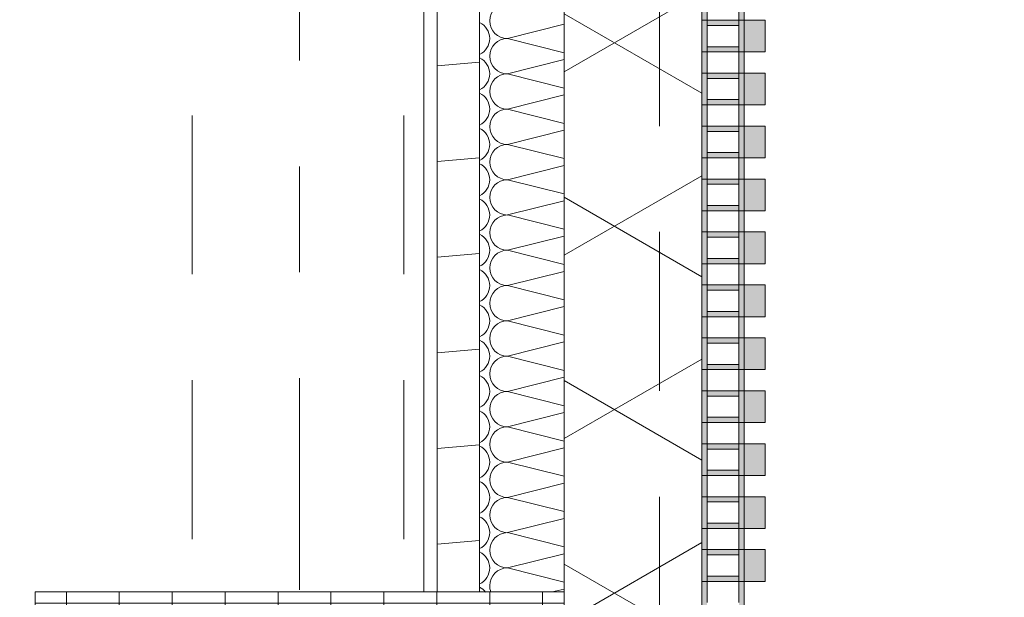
# Model space of a CAD drawing. Header units: metres. Extents: x -167 to 233, y -155 to 122.
# Tile 123 of 176: x 57.488 to 58.418, y 28.835 to 29.38. Entities that reach past the tile are written whole.
import ezdxf
from ezdxf.enums import TextEntityAlignment as Align

# ---------------------------------------------------------------- set-up
doc = ezdxf.new("R2010")
doc.units = ezdxf.units.M
doc.header["$MEASUREMENT"] = 0
for name, pattern in [('Raster', [0.4, 0.2, -0.1, 0, -0.1]), ('Strichlinie eng', [0.23, 0.15, -0.08]), ('Untersicht', [0.2, 0.15, -0.05])]:
    doc.linetypes.add(name, pattern=pattern)
for name, color, linetype in [('10 Stütze', 7, 'Continuous'), ('10 Wand außen', 7, 'Continuous'), ('20 Decke', 7, 'Continuous'), ('20 Träger', 7, 'Continuous'), ('50 Sanitäreinrichtung', 7, 'Continuous'), ('90 Achsraster', 7, 'Continuous'), ('94 Genehmigungsplanung Bemaßung', 7, 'Continuous')]:
    doc.layers.add(name, color=color, linetype=linetype)
doc.styles.add('ERSTELLTER_STIL_1', font='arial.ttf')
doc.styles.add('ERSTELLTER_STIL_2', font='arial.ttf')
doc.dimstyles.new('ERSTELLTER_STIL__2', dxfattribs={"dimtxt": 0.25, "dimasz": 0.19, "dimexe": 0.18, "dimexo": 0.1, "dimgap": 0, "dimtad": 1, "dimzin": 0, "dimdsep": 46, "dimtxsty": 'ERSTELLTER_STIL_1', "dimblk": 'ARROWHEAD_6', "dimblk1": 'ARROWHEAD_6', "dimblk2": 'ARROWHEAD_6', "dimcen": 0.09, "dimclrd": 7, "dimclre": 7, "dimclrt": 7, "dimazin": 0, "dimtfac": 1, "dimtdec": 4, "dimtmove": 0, "dimatfit": 3, "dimfxl": 1, "dimtolj": 1, "dimtzin": 0, "dimarcsym": 0})

# ---------------------------------------------------------------- blocks, each defined once
blk = doc.blocks.new('*X43', base_point=(27236.13209, 33357.27905))
at = {"layer": '10 Wand außen', "color": 8, "linetype": 'Continuous', "lineweight": 18}
for p, q in [((58.00249, 29.37582), (57.94876, 29.36238)), ((58.00249, 29.34895), (57.94876, 29.36238)), ((58.00249, 29.34248), (57.94876, 29.32905)), ((58.00249, 29.31562), (57.94876, 29.32905)), ((58.00249, 29.30915), (57.94876, 29.29572)), ((58.00249, 29.28228), (57.94876, 29.29572)), ((58.00249, 29.27582), (57.94876, 29.26238)), ((58.00249, 29.24895), (57.94876, 29.26238)), ((58.00249, 29.24248), (57.94876, 29.22905)), ((58.00249, 29.21562), (57.94876, 29.22905)), ((58.00249, 29.20915), (57.94876, 29.19572)), ((58.00249, 29.18228), (57.94876, 29.19572)), ((58.00249, 29.17582), (57.94876, 29.16238)), ((58.00249, 29.14895), (57.94876, 29.16238)), ((58.00249, 29.14248), (57.94876, 29.12905)), ((58.00249, 29.11562), (57.94876, 29.12905)), ((58.00249, 29.10915), (57.94876, 29.09572)), ((58.00249, 29.08228), (57.94876, 29.09572)), ((58.00249, 29.07582), (57.94876, 29.06238)), ((58.00249, 29.04895), (57.94876, 29.06238)), ((58.00249, 29.04248), (57.94876, 29.02905)), ((58.00249, 29.01562), (57.94876, 29.02905)), ((58.00249, 29.00915), (57.94876, 28.99572)), ((58.00249, 28.98228), (57.94876, 28.99572)), ((58.00249, 28.97582), (57.94876, 28.96238)), ((58.00249, 28.94895), (57.94876, 28.96238)), ((58.00249, 28.94248), (57.94876, 28.92905)), ((58.00249, 28.91562), (57.94876, 28.92905)), ((58.00249, 28.90915), (57.94876, 28.89572)), ((58.00249, 28.88228), (57.94876, 28.89572)), ((58.00249, 28.87582), (57.94876, 28.86238)), ((58.00249, 28.84895), (57.94876, 28.86238)), ((58.00249, 28.84248), (57.99127, 28.83968))]:
    blk.add_line(p, q, dxfattribs=at)
for centre, start, end in [((57.94876, 29.37905), 90, 180), ((57.91543, 29.36238), 0, 64.92163), ((57.94876, 29.37905), 180, 270), ((57.91543, 29.36238), 295.07837, 0), ((57.94876, 29.34572), 90, 180), ((57.91543, 29.32905), 0, 64.92163), ((57.94876, 29.34572), 180, 270), ((57.91543, 29.32905), 295.07837, 0), ((57.94876, 29.31238), 90, 180), ((57.91543, 29.29572), 0, 64.92163), ((57.94876, 29.31238), 180, 270), ((57.91543, 29.29572), 295.07837, 0), ((57.94876, 29.27905), 90, 180), ((57.91543, 29.26238), 0, 64.92163), ((57.94876, 29.27905), 180, 270), ((57.91543, 29.26238), 295.07837, 0), ((57.94876, 29.24572), 90, 180), ((57.91543, 29.22905), 0, 64.92163), ((57.94876, 29.24572), 180, 270), ((57.91543, 29.22905), 295.07837, 0), ((57.94876, 29.21238), 90, 180), ((57.94876, 29.21238), 180, 270), ((57.91543, 29.19572), 0, 64.92163), ((57.91543, 29.19572), 295.07837, 0), ((57.94876, 29.17905), 90, 180), ((57.91543, 29.16238), 0, 64.92163), ((57.94876, 29.17905), 180, 270), ((57.91543, 29.16238), 295.07837, 0), ((57.94876, 29.14572), 90, 180), ((57.91543, 29.12905), 0, 64.92163), ((57.94876, 29.14572), 180, 270), ((57.91543, 29.12905), 295.07837, 0), ((57.94876, 29.11238), 90, 180), ((57.91543, 29.09572), 0, 64.92163), ((57.94876, 29.11238), 180, 270), ((57.91543, 29.09572), 295.07837, 0), ((57.94876, 29.07905), 90, 180), ((57.91543, 29.06238), 0, 64.92163), ((57.94876, 29.07905), 180, 270), ((57.91543, 29.06238), 295.07837, 0), ((57.94876, 29.04572), 90, 180), ((57.94876, 29.04572), 180, 270), ((57.91543, 29.02905), 0, 64.92163), ((57.91543, 29.02905), 295.07837, 0), ((57.94876, 29.01238), 90, 180), ((57.91543, 28.99572), 0, 64.92163), ((57.94876, 29.01238), 180, 270), ((57.91543, 28.99572), 295.07837, 0), ((57.94876, 28.97905), 90, 180), ((57.91543, 28.96238), 0, 64.92163), ((57.94876, 28.97905), 180, 270), ((57.91543, 28.96238), 295.07837, 0), ((57.94876, 28.94572), 90, 180), ((57.91543, 28.92905), 0, 64.92163), ((57.94876, 28.94572), 180, 270), ((57.91543, 28.92905), 295.07837, 0), ((57.94876, 28.91238), 90, 180), ((57.91543, 28.89572), 0, 64.92163), ((57.94876, 28.91238), 180, 270), ((57.91543, 28.89572), 295.07837, 0), ((57.94876, 28.87905), 90, 180), ((57.91543, 28.86238), 0, 64.92163), ((57.94876, 28.87905), 180, 270), ((57.91543, 28.86238), 295.07837, 0), ((57.94876, 28.84572), 90, 180), ((57.91543, 28.82905), 39.61491, 64.92163), ((57.94876, 28.84572), 180, 201.24616)]:
    blk.add_arc(centre, 0.01667, start, end, dxfattribs=at)
blk = doc.blocks.new('Standard-Rastermarker_138')
at = {"layer": '90 Achsraster', "color": 14, "linetype": 'Raster', "lineweight": 18, "true_color": 0xa80000}
blk.add_line((1, 0), (24.68085, 0), dxfattribs=at)
at = {"layer": '90 Achsraster', "color": 14, "lineweight": 18, "true_color": 0xa80000, "style": 'ERSTELLTER_STIL_2'}
for tag, p in [('AC_MarkerText_1_0', (-0.56857, -0.06857)), ('AC_MarkerText_1_1', (25.81228, -0.06857))]:
    blk.add_attdef(tag, text='', height=0.3, rotation=90, dxfattribs=at).set_placement(p, align=Align.TOP_CENTER)
blk = doc.blocks.new('Rechteck Raster Kassetten Fassade - ACB_5')
at = {"layer": '50 Sanitäreinrichtung', "linetype": 'Continuous', "lineweight": 0, "true_color": 0x9e9e9e}
for points in [[(0.54, 0.17), (0.54, 0.19), (0.51, 0.19), (0.51, 0.17)], [(0.59, 0.17), (0.59, 0.19), (0.56, 0.19), (0.56, 0.17)], [(0.64, 0.17), (0.64, 0.19), (0.61, 0.19), (0.61, 0.17)], [(0.69, 0.17), (0.69, 0.19), (0.66, 0.19), (0.66, 0.17)], [(0.74, 0.17), (0.74, 0.19), (0.71, 0.19), (0.71, 0.17)], [(0.79, 0.17), (0.79, 0.19), (0.76, 0.19), (0.76, 0.17)], [(0.84, 0.17), (0.84, 0.19), (0.81, 0.19), (0.81, 0.17)], [(0.89, 0.17), (0.89, 0.19), (0.86, 0.19), (0.86, 0.17)], [(0.94, 0.17), (0.94, 0.19), (0.91, 0.19), (0.91, 0.17)], [(0.99, 0.17), (0.99, 0.19), (0.96, 0.19), (0.96, 0.17)], [(1.04, 0.17), (1.04, 0.19), (1.01, 0.19), (1.01, 0.17)], [(0.51, 0.17), (0.46, 0.17), (0.46, 0.13), (0.51, 0.13), (0.51, 0.135), (0.465, 0.135), (0.465, 0.165), (0.51, 0.165)], [(0.56, 0.17), (0.51, 0.17), (0.51, 0.13), (0.56, 0.13), (0.56, 0.135), (0.515, 0.135), (0.515, 0.165), (0.56, 0.165)], [(0.66, 0.17), (0.64, 0.17), (0.64, 0.165), (0.66, 0.165)], [(0.71, 0.17), (0.66, 0.17), (0.66, 0.13), (0.71, 0.13), (0.71, 0.135), (0.665, 0.135), (0.665, 0.165), (0.71, 0.165)], [(0.76, 0.17), (0.71, 0.17), (0.71, 0.13), (0.76, 0.13), (0.76, 0.135), (0.715, 0.135), (0.715, 0.165), (0.76, 0.165)], [(0.84, 0.17), (0.84, 0.165), (0.885, 0.165), (0.885, 0.135), (0.84, 0.135), (0.84, 0.13), (0.89, 0.13), (0.89, 0.17)], [(0.89, 0.17), (0.89, 0.165), (0.91, 0.165), (0.91, 0.17)], [(0.99, 0.165), (1.01, 0.165), (1.01, 0.17), (0.99, 0.17)], [(1.06, 0.17), (1.01, 0.17), (1.01, 0.13), (1.06, 0.13), (1.06, 0.135), (1.015, 0.135), (1.015, 0.165), (1.06, 0.165)], [(0.54, 0.165), (0.535, 0.165), (0.535, 0.135), (0.54, 0.135)], [(0.59, 0.165), (0.585, 0.165), (0.585, 0.135), (0.59, 0.135)], [(0.61, 0.165), (0.61, 0.135), (0.615, 0.135), (0.615, 0.165)], [(0.685, 0.135), (0.69, 0.135), (0.69, 0.165), (0.685, 0.165)], [(0.74, 0.165), (0.735, 0.165), (0.735, 0.135), (0.74, 0.135)], [(0.79, 0.165), (0.785, 0.165), (0.785, 0.135), (0.79, 0.135)], [(0.81, 0.135), (0.815, 0.135), (0.815, 0.165), (0.81, 0.165)], [(0.86, 0.165), (0.86, 0.135), (0.865, 0.135), (0.865, 0.165)], [(0.935, 0.165), (0.935, 0.135), (0.94, 0.135), (0.94, 0.165)], [(0.96, 0.165), (0.96, 0.135), (0.965, 0.135), (0.965, 0.165)], [(1.035, 0.165), (1.035, 0.135), (1.04, 0.135), (1.04, 0.165)], [(0.66, 0.135), (0.64, 0.135), (0.64, 0.13), (0.66, 0.13)], [(0.89, 0.135), (0.89, 0.13), (0.91, 0.13), (0.91, 0.135)], [(0.99, 0.13), (1.01, 0.13), (1.01, 0.135), (0.99, 0.135)]]:
    blk.add_hatch(color=253, dxfattribs=at).paths.add_polyline_path(points)
h = blk.add_hatch(color=253, dxfattribs=at)
h.paths.add_polyline_path([(0.56, 0.17), (0.56, 0.13), (0.64, 0.13), (0.64, 0.17)])
h.paths.add_polyline_path([(0.635, 0.135), (0.565, 0.135), (0.565, 0.165), (0.635, 0.165)], flags=0)
h = blk.add_hatch(color=253, dxfattribs=at)
h.paths.add_polyline_path([(0.76, 0.17), (0.76, 0.13), (0.84, 0.13), (0.84, 0.17)])
h.paths.add_polyline_path([(0.835, 0.135), (0.765, 0.135), (0.765, 0.165), (0.835, 0.165)], flags=0)
h = blk.add_hatch(color=253, dxfattribs=at)
h.paths.add_polyline_path([(0.91, 0.17), (0.91, 0.13), (0.99, 0.13), (0.99, 0.17)])
h.paths.add_polyline_path([(0.985, 0.135), (0.915, 0.135), (0.915, 0.165), (0.985, 0.165)], flags=0)
at = {"layer": '50 Sanitäreinrichtung', "linetype": 'Continuous', "lineweight": 18}
h = blk.add_hatch(dxfattribs=at)
h.set_pattern_fill('Dämmung__weich_0001', color=8, style=0, pattern_type=2)
h.set_pattern_definition([(60, (0, 0), (-0.1299038, 0.075), []), (120, (0, 0), (0.1299038, 0.075), [])])
h.paths.add_polyline_path([(0, 0), (15.5, 0), (15.63, 0.13), (-0.13, 0.13)])
at = {"layer": '50 Sanitäreinrichtung', "color": 251, "linetype": 'Continuous', "lineweight": 18, "true_color": 0x5f5f5f}
for p, q in [((0.54, 0.19), (0.51, 0.19)), ((0.51, 0.19), (0.51, 0.17)), ((0.54, 0.19), (0.51, 0.19)), ((0.51, 0.19), (0.51, 0.17)), ((0.54, 0.19), (0.54, 0.17)), ((0.54, 0.19), (0.54, 0.17)), ((0.59, 0.19), (0.56, 0.19)), ((0.56, 0.19), (0.56, 0.17)), ((0.59, 0.19), (0.56, 0.19)), ((0.56, 0.19), (0.56, 0.17)), ((0.59, 0.19), (0.59, 0.17)), ((0.59, 0.19), (0.59, 0.17)), ((0.64, 0.19), (0.61, 0.19)), ((0.61, 0.19), (0.61, 0.17)), ((0.64, 0.19), (0.61, 0.19)), ((0.61, 0.19), (0.61, 0.17)), ((0.64, 0.19), (0.64, 0.17)), ((0.64, 0.19), (0.64, 0.17)), ((0.69, 0.19), (0.66, 0.19)), ((0.66, 0.19), (0.66, 0.17)), ((0.69, 0.19), (0.66, 0.19)), ((0.66, 0.19), (0.66, 0.17)), ((0.69, 0.19), (0.69, 0.17)), ((0.69, 0.19), (0.69, 0.17)), ((0.74, 0.19), (0.71, 0.19)), ((0.71, 0.19), (0.71, 0.17)), ((0.74, 0.19), (0.71, 0.19)), ((0.71, 0.19), (0.71, 0.17)), ((0.74, 0.19), (0.74, 0.17)), ((0.74, 0.19), (0.74, 0.17)), ((0.79, 0.19), (0.76, 0.19)), ((0.76, 0.19), (0.76, 0.17)), ((0.79, 0.19), (0.76, 0.19)), ((0.76, 0.19), (0.76, 0.17)), ((0.79, 0.19), (0.79, 0.17)), ((0.79, 0.19), (0.79, 0.17)), ((0.84, 0.19), (0.81, 0.19)), ((0.81, 0.19), (0.81, 0.17)), ((0.84, 0.19), (0.81, 0.19)), ((0.81, 0.19), (0.81, 0.17)), ((0.84, 0.19), (0.84, 0.17)), ((0.84, 0.19), (0.84, 0.17)), ((0.89, 0.19), (0.86, 0.19)), ((0.86, 0.19), (0.86, 0.17)), ((0.89, 0.19), (0.86, 0.19)), ((0.86, 0.19), (0.86, 0.17)), ((0.89, 0.19), (0.89, 0.17)), ((0.89, 0.19), (0.89, 0.17)), ((0.94, 0.19), (0.91, 0.19)), ((0.91, 0.19), (0.91, 0.17)), ((0.94, 0.19), (0.91, 0.19)), ((0.91, 0.19), (0.91, 0.17)), ((0.94, 0.19), (0.94, 0.17)), ((0.94, 0.19), (0.94, 0.17)), ((0.99, 0.19), (0.96, 0.19)), ((0.96, 0.19), (0.96, 0.17)), ((0.99, 0.19), (0.96, 0.19)), ((0.96, 0.19), (0.96, 0.17)), ((0.99, 0.19), (0.99, 0.17)), ((0.99, 0.19), (0.99, 0.17)), ((1.04, 0.19), (1.01, 0.19)), ((1.01, 0.19), (1.01, 0.17)), ((1.04, 0.19), (1.01, 0.19)), ((1.01, 0.19), (1.01, 0.17)), ((1.04, 0.19), (1.04, 0.17)), ((1.04, 0.19), (1.04, 0.17)), ((0.46, 0.17), (0.54, 0.17)), ((0.46, 0.17), (0.54, 0.17)), ((0.51, 0.165), (0.51, 0.17)), ((0.51, 0.17), (0.59, 0.17)), ((0.51, 0.165), (0.51, 0.17)), ((0.51, 0.17), (0.59, 0.17)), ((0.54, 0.17), (0.51, 0.17)), ((0.54, 0.17), (0.51, 0.17)), ((0.54, 0.165), (0.54, 0.17)), ((0.54, 0.165), (0.54, 0.17)), ((0.56, 0.165), (0.56, 0.17)), ((0.56, 0.17), (0.64, 0.17)), ((0.56, 0.165), (0.56, 0.17)), ((0.56, 0.17), (0.64, 0.17)), ((0.59, 0.17), (0.56, 0.17)), ((0.59, 0.17), (0.56, 0.17)), ((0.59, 0.165), (0.59, 0.17)), ((0.59, 0.165), (0.59, 0.17)), ((0.61, 0.165), (0.61, 0.17)), ((0.61, 0.17), (0.69, 0.17)), ((0.61, 0.165), (0.61, 0.17)), ((0.61, 0.17), (0.69, 0.17)), ((0.64, 0.17), (0.61, 0.17)), ((0.64, 0.17), (0.61, 0.17)), ((0.64, 0.165), (0.64, 0.17)), ((0.64, 0.165), (0.64, 0.17)), ((0.66, 0.165), (0.66, 0.17)), ((0.66, 0.17), (0.74, 0.17)), ((0.66, 0.165), (0.66, 0.17)), ((0.66, 0.17), (0.74, 0.17)), ((0.69, 0.17), (0.66, 0.17)), ((0.69, 0.17), (0.66, 0.17)), ((0.69, 0.165), (0.69, 0.17)), ((0.69, 0.165), (0.69, 0.17)), ((0.71, 0.165), (0.71, 0.17)), ((0.71, 0.17), (0.79, 0.17)), ((0.71, 0.165), (0.71, 0.17)), ((0.71, 0.17), (0.79, 0.17)), ((0.74, 0.17), (0.71, 0.17)), ((0.74, 0.17), (0.71, 0.17)), ((0.74, 0.165), (0.74, 0.17)), ((0.74, 0.165), (0.74, 0.17)), ((0.76, 0.165), (0.76, 0.17)), ((0.76, 0.17), (0.84, 0.17)), ((0.76, 0.165), (0.76, 0.17)), ((0.76, 0.17), (0.84, 0.17)), ((0.79, 0.17), (0.76, 0.17)), ((0.79, 0.17), (0.76, 0.17)), ((0.79, 0.165), (0.79, 0.17)), ((0.79, 0.165), (0.79, 0.17)), ((0.81, 0.165), (0.81, 0.17)), ((0.81, 0.17), (0.89, 0.17)), ((0.81, 0.165), (0.81, 0.17)), ((0.81, 0.17), (0.89, 0.17)), ((0.84, 0.17), (0.81, 0.17)), ((0.84, 0.17), (0.81, 0.17)), ((0.84, 0.165), (0.84, 0.17)), ((0.84, 0.165), (0.84, 0.17)), ((0.86, 0.165), (0.86, 0.17)), ((0.86, 0.17), (0.94, 0.17)), ((0.86, 0.165), (0.86, 0.17)), ((0.86, 0.17), (0.94, 0.17)), ((0.89, 0.17), (0.86, 0.17)), ((0.89, 0.17), (0.86, 0.17)), ((0.89, 0.165), (0.89, 0.17)), ((0.89, 0.165), (0.89, 0.17)), ((0.91, 0.165), (0.91, 0.17)), ((0.91, 0.17), (0.99, 0.17)), ((0.91, 0.165), (0.91, 0.17)), ((0.91, 0.17), (0.99, 0.17)), ((0.94, 0.17), (0.91, 0.17)), ((0.94, 0.17), (0.91, 0.17)), ((0.94, 0.165), (0.94, 0.17)), ((0.94, 0.165), (0.94, 0.17)), ((0.96, 0.165), (0.96, 0.17)), ((0.96, 0.17), (1.04, 0.17)), ((0.96, 0.165), (0.96, 0.17)), ((0.96, 0.17), (1.04, 0.17)), ((0.99, 0.17), (0.96, 0.17)), ((0.99, 0.17), (0.96, 0.17)), ((0.99, 0.165), (0.99, 0.17)), ((0.99, 0.165), (0.99, 0.17)), ((1.01, 0.165), (1.01, 0.17)), ((1.01, 0.17), (1.09, 0.17)), ((1.01, 0.165), (1.01, 0.17)), ((1.01, 0.17), (1.09, 0.17)), ((1.04, 0.17), (1.01, 0.17)), ((1.04, 0.17), (1.01, 0.17)), ((1.04, 0.165), (1.04, 0.17)), ((1.04, 0.165), (1.04, 0.17)), ((0.49, 0.165), (0.51, 0.165)), ((0.49, 0.165), (0.51, 0.165)), ((0.51, 0.165), (0.515, 0.165)), ((0.51, 0.135), (0.51, 0.165)), ((0.51, 0.165), (0.515, 0.165)), ((0.51, 0.135), (0.51, 0.165)), ((0.515, 0.165), (0.535, 0.165)), ((0.515, 0.135), (0.515, 0.165)), ((0.515, 0.165), (0.535, 0.165)), ((0.515, 0.165), (0.535, 0.165)), ((0.515, 0.135), (0.515, 0.165)), ((0.515, 0.165), (0.535, 0.165)), ((0.535, 0.135), (0.535, 0.165)), ((0.535, 0.165), (0.54, 0.165)), ((0.535, 0.135), (0.535, 0.165)), ((0.535, 0.165), (0.54, 0.165)), ((0.54, 0.135), (0.54, 0.165)), ((0.54, 0.165), (0.56, 0.165)), ((0.54, 0.135), (0.54, 0.165)), ((0.54, 0.165), (0.56, 0.165)), ((0.56, 0.165), (0.565, 0.165)), ((0.56, 0.135), (0.56, 0.165)), ((0.56, 0.165), (0.565, 0.165)), ((0.56, 0.135), (0.56, 0.165)), ((0.565, 0.165), (0.585, 0.165)), ((0.565, 0.135), (0.565, 0.165)), ((0.565, 0.165), (0.585, 0.165)), ((0.565, 0.165), (0.585, 0.165)), ((0.565, 0.135), (0.565, 0.165)), ((0.565, 0.165), (0.585, 0.165)), ((0.585, 0.135), (0.585, 0.165)), ((0.585, 0.165), (0.59, 0.165)), ((0.585, 0.135), (0.585, 0.165)), ((0.585, 0.165), (0.59, 0.165)), ((0.59, 0.135), (0.59, 0.165)), ((0.59, 0.165), (0.61, 0.165)), ((0.59, 0.135), (0.59, 0.165)), ((0.59, 0.165), (0.61, 0.165)), ((0.61, 0.165), (0.615, 0.165)), ((0.61, 0.135), (0.61, 0.165)), ((0.61, 0.165), (0.615, 0.165)), ((0.61, 0.135), (0.61, 0.165)), ((0.615, 0.165), (0.635, 0.165)), ((0.615, 0.135), (0.615, 0.165)), ((0.615, 0.165), (0.635, 0.165)), ((0.615, 0.165), (0.635, 0.165)), ((0.615, 0.135), (0.615, 0.165)), ((0.615, 0.165), (0.635, 0.165)), ((0.635, 0.135), (0.635, 0.165)), ((0.635, 0.165), (0.64, 0.165)), ((0.635, 0.135), (0.635, 0.165)), ((0.635, 0.165), (0.64, 0.165)), ((0.64, 0.135), (0.64, 0.165)), ((0.64, 0.165), (0.66, 0.165)), ((0.64, 0.135), (0.64, 0.165)), ((0.64, 0.165), (0.66, 0.165)), ((0.66, 0.165), (0.665, 0.165)), ((0.66, 0.135), (0.66, 0.165)), ((0.66, 0.165), (0.665, 0.165)), ((0.66, 0.135), (0.66, 0.165)), ((0.665, 0.165), (0.685, 0.165)), ((0.665, 0.135), (0.665, 0.165)), ((0.665, 0.165), (0.685, 0.165)), ((0.665, 0.165), (0.685, 0.165)), ((0.665, 0.135), (0.665, 0.165)), ((0.665, 0.165), (0.685, 0.165)), ((0.685, 0.135), (0.685, 0.165)), ((0.685, 0.165), (0.69, 0.165)), ((0.685, 0.135), (0.685, 0.165)), ((0.685, 0.165), (0.69, 0.165)), ((0.69, 0.135), (0.69, 0.165)), ((0.69, 0.165), (0.71, 0.165)), ((0.69, 0.135), (0.69, 0.165)), ((0.69, 0.165), (0.71, 0.165)), ((0.71, 0.165), (0.715, 0.165)), ((0.71, 0.135), (0.71, 0.165)), ((0.71, 0.165), (0.715, 0.165)), ((0.71, 0.135), (0.71, 0.165)), ((0.715, 0.165), (0.735, 0.165)), ((0.715, 0.135), (0.715, 0.165)), ((0.715, 0.165), (0.735, 0.165)), ((0.715, 0.165), (0.735, 0.165)), ((0.715, 0.135), (0.715, 0.165)), ((0.715, 0.165), (0.735, 0.165)), ((0.735, 0.135), (0.735, 0.165)), ((0.735, 0.165), (0.74, 0.165)), ((0.735, 0.135), (0.735, 0.165)), ((0.735, 0.165), (0.74, 0.165)), ((0.74, 0.135), (0.74, 0.165)), ((0.74, 0.165), (0.76, 0.165)), ((0.74, 0.135), (0.74, 0.165)), ((0.74, 0.165), (0.76, 0.165)), ((0.76, 0.165), (0.765, 0.165)), ((0.76, 0.135), (0.76, 0.165)), ((0.76, 0.165), (0.765, 0.165)), ((0.76, 0.135), (0.76, 0.165)), ((0.765, 0.165), (0.785, 0.165)), ((0.765, 0.135), (0.765, 0.165)), ((0.765, 0.165), (0.785, 0.165)), ((0.765, 0.165), (0.785, 0.165)), ((0.765, 0.135), (0.765, 0.165)), ((0.765, 0.165), (0.785, 0.165)), ((0.785, 0.135), (0.785, 0.165)), ((0.785, 0.165), (0.79, 0.165)), ((0.785, 0.135), (0.785, 0.165)), ((0.785, 0.165), (0.79, 0.165)), ((0.79, 0.135), (0.79, 0.165)), ((0.79, 0.165), (0.81, 0.165)), ((0.79, 0.135), (0.79, 0.165)), ((0.79, 0.165), (0.81, 0.165)), ((0.81, 0.165), (0.815, 0.165)), ((0.81, 0.135), (0.81, 0.165)), ((0.81, 0.165), (0.815, 0.165)), ((0.81, 0.135), (0.81, 0.165)), ((0.815, 0.165), (0.835, 0.165)), ((0.815, 0.135), (0.815, 0.165)), ((0.815, 0.165), (0.835, 0.165)), ((0.815, 0.165), (0.835, 0.165)), ((0.815, 0.135), (0.815, 0.165)), ((0.815, 0.165), (0.835, 0.165)), ((0.835, 0.135), (0.835, 0.165)), ((0.835, 0.165), (0.84, 0.165)), ((0.835, 0.135), (0.835, 0.165)), ((0.835, 0.165), (0.84, 0.165)), ((0.84, 0.135), (0.84, 0.165)), ((0.84, 0.165), (0.86, 0.165)), ((0.84, 0.135), (0.84, 0.165)), ((0.84, 0.165), (0.86, 0.165)), ((0.86, 0.165), (0.865, 0.165)), ((0.86, 0.135), (0.86, 0.165)), ((0.86, 0.165), (0.865, 0.165)), ((0.86, 0.135), (0.86, 0.165)), ((0.865, 0.165), (0.885, 0.165)), ((0.865, 0.135), (0.865, 0.165)), ((0.865, 0.165), (0.885, 0.165)), ((0.865, 0.165), (0.885, 0.165)), ((0.865, 0.135), (0.865, 0.165)), ((0.865, 0.165), (0.885, 0.165)), ((0.885, 0.135), (0.885, 0.165)), ((0.885, 0.165), (0.89, 0.165)), ((0.885, 0.135), (0.885, 0.165)), ((0.885, 0.165), (0.89, 0.165)), ((0.89, 0.135), (0.89, 0.165)), ((0.89, 0.165), (0.91, 0.165)), ((0.89, 0.135), (0.89, 0.165)), ((0.89, 0.165), (0.91, 0.165)), ((0.91, 0.165), (0.915, 0.165)), ((0.91, 0.135), (0.91, 0.165)), ((0.91, 0.165), (0.915, 0.165)), ((0.91, 0.135), (0.91, 0.165)), ((0.915, 0.165), (0.935, 0.165)), ((0.915, 0.135), (0.915, 0.165)), ((0.915, 0.165), (0.935, 0.165)), ((0.915, 0.165), (0.935, 0.165)), ((0.915, 0.135), (0.915, 0.165)), ((0.915, 0.165), (0.935, 0.165)), ((0.935, 0.135), (0.935, 0.165)), ((0.935, 0.165), (0.94, 0.165)), ((0.935, 0.135), (0.935, 0.165)), ((0.935, 0.165), (0.94, 0.165)), ((0.94, 0.135), (0.94, 0.165)), ((0.94, 0.165), (0.96, 0.165)), ((0.94, 0.135), (0.94, 0.165)), ((0.94, 0.165), (0.96, 0.165)), ((0.96, 0.165), (0.965, 0.165)), ((0.96, 0.135), (0.96, 0.165)), ((0.96, 0.165), (0.965, 0.165)), ((0.96, 0.135), (0.96, 0.165)), ((0.965, 0.165), (0.985, 0.165)), ((0.965, 0.135), (0.965, 0.165)), ((0.965, 0.165), (0.985, 0.165)), ((0.965, 0.165), (0.985, 0.165)), ((0.965, 0.135), (0.965, 0.165)), ((0.965, 0.165), (0.985, 0.165)), ((0.985, 0.135), (0.985, 0.165)), ((0.985, 0.165), (0.99, 0.165)), ((0.985, 0.135), (0.985, 0.165)), ((0.985, 0.165), (0.99, 0.165)), ((0.99, 0.135), (0.99, 0.165)), ((0.99, 0.165), (1.01, 0.165)), ((0.99, 0.135), (0.99, 0.165)), ((0.99, 0.165), (1.01, 0.165)), ((1.01, 0.165), (1.015, 0.165)), ((1.01, 0.135), (1.01, 0.165)), ((1.01, 0.165), (1.015, 0.165)), ((1.01, 0.135), (1.01, 0.165)), ((1.015, 0.165), (1.035, 0.165)), ((1.015, 0.135), (1.015, 0.165)), ((1.015, 0.165), (1.035, 0.165)), ((1.015, 0.165), (1.035, 0.165)), ((1.015, 0.135), (1.015, 0.165)), ((1.015, 0.165), (1.035, 0.165)), ((1.035, 0.135), (1.035, 0.165)), ((1.035, 0.165), (1.04, 0.165)), ((1.035, 0.135), (1.035, 0.165)), ((1.035, 0.165), (1.04, 0.165)), ((1.04, 0.135), (1.04, 0.165)), ((1.04, 0.165), (1.06, 0.165)), ((1.04, 0.135), (1.04, 0.165)), ((1.04, 0.165), (1.06, 0.165)), ((0.49, 0.135), (0.51, 0.135)), ((0.49, 0.135), (0.51, 0.135)), ((0.51, 0.135), (0.515, 0.135)), ((0.51, 0.13), (0.51, 0.135)), ((0.51, 0.135), (0.515, 0.135)), ((0.51, 0.13), (0.51, 0.135)), ((0.515, 0.135), (0.535, 0.135)), ((0.515, 0.135), (0.535, 0.135)), ((0.515, 0.135), (0.535, 0.135)), ((0.515, 0.135), (0.535, 0.135)), ((0.535, 0.135), (0.54, 0.135)), ((0.535, 0.135), (0.54, 0.135)), ((0.54, 0.13), (0.54, 0.135)), ((0.54, 0.135), (0.56, 0.135)), ((0.54, 0.13), (0.54, 0.135)), ((0.54, 0.135), (0.56, 0.135)), ((0.56, 0.135), (0.565, 0.135)), ((0.56, 0.13), (0.56, 0.135)), ((0.56, 0.135), (0.565, 0.135)), ((0.56, 0.13), (0.56, 0.135)), ((0.565, 0.135), (0.585, 0.135)), ((0.565, 0.135), (0.585, 0.135)), ((0.565, 0.135), (0.585, 0.135)), ((0.565, 0.135), (0.585, 0.135)), ((0.585, 0.135), (0.59, 0.135)), ((0.585, 0.135), (0.59, 0.135)), ((0.59, 0.13), (0.59, 0.135)), ((0.59, 0.135), (0.61, 0.135)), ((0.59, 0.13), (0.59, 0.135)), ((0.59, 0.135), (0.61, 0.135)), ((0.61, 0.135), (0.615, 0.135)), ((0.61, 0.13), (0.61, 0.135)), ((0.61, 0.135), (0.615, 0.135)), ((0.61, 0.13), (0.61, 0.135)), ((0.615, 0.135), (0.635, 0.135)), ((0.615, 0.135), (0.635, 0.135)), ((0.615, 0.135), (0.635, 0.135)), ((0.615, 0.135), (0.635, 0.135)), ((0.635, 0.135), (0.64, 0.135)), ((0.635, 0.135), (0.64, 0.135)), ((0.64, 0.13), (0.64, 0.135)), ((0.64, 0.135), (0.66, 0.135)), ((0.64, 0.13), (0.64, 0.135)), ((0.64, 0.135), (0.66, 0.135)), ((0.66, 0.135), (0.665, 0.135)), ((0.66, 0.13), (0.66, 0.135)), ((0.66, 0.135), (0.665, 0.135)), ((0.66, 0.13), (0.66, 0.135)), ((0.665, 0.135), (0.685, 0.135)), ((0.665, 0.135), (0.685, 0.135)), ((0.665, 0.135), (0.685, 0.135)), ((0.665, 0.135), (0.685, 0.135)), ((0.685, 0.135), (0.69, 0.135)), ((0.685, 0.135), (0.69, 0.135)), ((0.69, 0.13), (0.69, 0.135)), ((0.69, 0.135), (0.71, 0.135)), ((0.69, 0.13), (0.69, 0.135)), ((0.69, 0.135), (0.71, 0.135)), ((0.71, 0.135), (0.715, 0.135)), ((0.71, 0.13), (0.71, 0.135)), ((0.71, 0.135), (0.715, 0.135)), ((0.71, 0.13), (0.71, 0.135)), ((0.715, 0.135), (0.735, 0.135)), ((0.715, 0.135), (0.735, 0.135)), ((0.715, 0.135), (0.735, 0.135)), ((0.715, 0.135), (0.735, 0.135)), ((0.735, 0.135), (0.74, 0.135)), ((0.735, 0.135), (0.74, 0.135)), ((0.74, 0.13), (0.74, 0.135)), ((0.74, 0.135), (0.76, 0.135)), ((0.74, 0.13), (0.74, 0.135)), ((0.74, 0.135), (0.76, 0.135)), ((0.76, 0.135), (0.765, 0.135)), ((0.76, 0.13), (0.76, 0.135)), ((0.76, 0.135), (0.765, 0.135)), ((0.76, 0.13), (0.76, 0.135)), ((0.765, 0.135), (0.785, 0.135)), ((0.765, 0.135), (0.785, 0.135)), ((0.765, 0.135), (0.785, 0.135)), ((0.765, 0.135), (0.785, 0.135)), ((0.785, 0.135), (0.79, 0.135)), ((0.785, 0.135), (0.79, 0.135)), ((0.79, 0.13), (0.79, 0.135)), ((0.79, 0.135), (0.81, 0.135)), ((0.79, 0.13), (0.79, 0.135)), ((0.79, 0.135), (0.81, 0.135)), ((0.81, 0.135), (0.815, 0.135)), ((0.81, 0.13), (0.81, 0.135)), ((0.81, 0.135), (0.815, 0.135)), ((0.81, 0.13), (0.81, 0.135)), ((0.815, 0.135), (0.835, 0.135)), ((0.815, 0.135), (0.835, 0.135)), ((0.815, 0.135), (0.835, 0.135)), ((0.815, 0.135), (0.835, 0.135)), ((0.835, 0.135), (0.84, 0.135)), ((0.835, 0.135), (0.84, 0.135)), ((0.84, 0.13), (0.84, 0.135)), ((0.84, 0.135), (0.86, 0.135)), ((0.84, 0.13), (0.84, 0.135)), ((0.84, 0.135), (0.86, 0.135)), ((0.86, 0.135), (0.865, 0.135)), ((0.86, 0.13), (0.86, 0.135)), ((0.86, 0.135), (0.865, 0.135)), ((0.86, 0.13), (0.86, 0.135)), ((0.865, 0.135), (0.885, 0.135)), ((0.865, 0.135), (0.885, 0.135)), ((0.865, 0.135), (0.885, 0.135)), ((0.865, 0.135), (0.885, 0.135)), ((0.885, 0.135), (0.89, 0.135)), ((0.885, 0.135), (0.89, 0.135)), ((0.89, 0.13), (0.89, 0.135)), ((0.89, 0.135), (0.91, 0.135)), ((0.89, 0.13), (0.89, 0.135)), ((0.89, 0.135), (0.91, 0.135)), ((0.91, 0.135), (0.915, 0.135)), ((0.91, 0.13), (0.91, 0.135)), ((0.91, 0.135), (0.915, 0.135)), ((0.91, 0.13), (0.91, 0.135)), ((0.915, 0.135), (0.935, 0.135)), ((0.915, 0.135), (0.935, 0.135)), ((0.915, 0.135), (0.935, 0.135)), ((0.915, 0.135), (0.935, 0.135)), ((0.935, 0.135), (0.94, 0.135)), ((0.935, 0.135), (0.94, 0.135)), ((0.94, 0.13), (0.94, 0.135)), ((0.94, 0.135), (0.96, 0.135)), ((0.94, 0.13), (0.94, 0.135)), ((0.94, 0.135), (0.96, 0.135)), ((0.96, 0.135), (0.965, 0.135)), ((0.96, 0.13), (0.96, 0.135)), ((0.96, 0.135), (0.965, 0.135)), ((0.96, 0.13), (0.96, 0.135)), ((0.965, 0.135), (0.985, 0.135)), ((0.965, 0.135), (0.985, 0.135)), ((0.965, 0.135), (0.985, 0.135)), ((0.965, 0.135), (0.985, 0.135)), ((0.985, 0.135), (0.99, 0.135)), ((0.985, 0.135), (0.99, 0.135)), ((0.99, 0.13), (0.99, 0.135)), ((0.99, 0.135), (1.01, 0.135)), ((0.99, 0.13), (0.99, 0.135)), ((0.99, 0.135), (1.01, 0.135)), ((1.01, 0.135), (1.015, 0.135)), ((1.01, 0.13), (1.01, 0.135)), ((1.01, 0.135), (1.015, 0.135)), ((1.01, 0.13), (1.01, 0.135)), ((1.015, 0.135), (1.035, 0.135)), ((1.015, 0.135), (1.035, 0.135)), ((1.015, 0.135), (1.035, 0.135)), ((1.015, 0.135), (1.035, 0.135)), ((1.035, 0.135), (1.04, 0.135)), ((1.035, 0.135), (1.04, 0.135)), ((1.04, 0.13), (1.04, 0.135)), ((1.04, 0.135), (1.06, 0.135)), ((1.04, 0.13), (1.04, 0.135)), ((1.04, 0.135), (1.06, 0.135)), ((15.63, 0.13), (-0.13, 0.13)), ((0.46, 0.13), (0.54, 0.13)), ((0.46, 0.13), (0.54, 0.13)), ((0.51, 0.13), (0.59, 0.13)), ((0.51, 0.13), (0.59, 0.13)), ((0.56, 0.13), (0.64, 0.13)), ((0.56, 0.13), (0.64, 0.13)), ((0.61, 0.13), (0.69, 0.13)), ((0.61, 0.13), (0.69, 0.13)), ((0.66, 0.13), (0.74, 0.13)), ((0.66, 0.13), (0.74, 0.13)), ((0.71, 0.13), (0.79, 0.13)), ((0.71, 0.13), (0.79, 0.13)), ((0.76, 0.13), (0.84, 0.13)), ((0.76, 0.13), (0.84, 0.13)), ((0.81, 0.13), (0.89, 0.13)), ((0.81, 0.13), (0.89, 0.13)), ((0.86, 0.13), (0.94, 0.13)), ((0.86, 0.13), (0.94, 0.13)), ((0.91, 0.13), (0.99, 0.13)), ((0.91, 0.13), (0.99, 0.13)), ((0.96, 0.13), (1.04, 0.13)), ((0.96, 0.13), (1.04, 0.13)), ((1.01, 0.13), (1.09, 0.13)), ((1.01, 0.13), (1.09, 0.13)), ((0, 0), (15.5, 0))]:
    blk.add_line(p, q, dxfattribs=at)
at = {"layer": '50 Sanitäreinrichtung', "color": 251, "linetype": 'Strichlinie eng', "lineweight": 18, "true_color": 0x5f5f5f}
blk.add_line((15.59, 0.09), (-0.09, 0.09), dxfattribs=at)
blk = doc.blocks.new('*D249', base_point=(27236.13209, 33357.27905))
at = {"layer": '94 Genehmigungsplanung Bemaßung', "color": 7, "linetype": 'Continuous', "lineweight": 13}
for p, q in [((54.78637, 43.73968), (54.58637, 43.93968)), ((54.87387, 43.83968), (54.49887, 43.83968)), ((54.68637, 28.17968), (54.68637, 43.83968)), ((54.58637, 28.27968), (54.78637, 28.07968)), ((54.87387, 28.17968), (54.49887, 28.17968)), ((54.68637, 28.02968), (54.68637, 28.17968))]:
    blk.add_line(p, q, dxfattribs=at)
at = {"layer": '94 Genehmigungsplanung Bemaßung', "color": 7, "lineweight": 13, "char_height": 0.25, "attachment_point": 7, "rotation": 90, "style": 'ERSTELLTER_STIL_1'}
for s, insert in [('\\A1;{\\pql;\\fArial|b0|i0|c0|p0;\\W1.000000;16}', (54.63637, 43.35831)), ('\\A1;{\\pql;\\fArial|b0|i0|c0|p0;\\W1.000000;15,66}', (54.63637, 35.39001))]:
    blk.add_mtext(s, dxfattribs=dict(at, insert=insert))
blk = doc.blocks.new('ARROWHEAD_6')
at = {"color": 0, "linetype": 'Continuous', "lineweight": 0}
for p, q in [((-0.5, -0.5), (0.5, 0.5)), ((0, 0), (-1, 0))]:
    blk.add_line(p, q, dxfattribs=at)
blk = doc.blocks.new('*D251', base_point=(27236.13209, 33357.27905))
at = {"layer": '94 Genehmigungsplanung Bemaßung', "color": 7, "linetype": 'Continuous', "lineweight": 13}
for p, q in [((63.0177, 43.99968), (63.0177, 44.14968)), ((63.1177, 43.89968), (62.9177, 44.09968)), ((63.2052, 43.99968), (62.8302, 43.99968)), ((63.0177, 28.17968), (63.0177, 43.99968)), ((62.9177, 28.27968), (63.1177, 28.07968)), ((63.2052, 28.17968), (62.8302, 28.17968)), ((63.0177, 28.02968), (63.0177, 28.17968))]:
    blk.add_line(p, q, dxfattribs=at)
at = {"layer": '94 Genehmigungsplanung Bemaßung', "color": 7, "lineweight": 13, "insert": (62.9677, 35.66069), "char_height": 0.25, "attachment_point": 7, "rotation": 90, "style": 'ERSTELLTER_STIL_1'}
blk.add_mtext('\\A1;{\\pql;\\fArial|b0|i0|c0|p0;\\W1.000000;15,82}', dxfattribs=at)

msp = doc.modelspace()

# ---------------------------------------------------------------- hatches: boundary and pattern name
at = {"layer": '10 Stütze', "linetype": 'Continuous', "lineweight": 18}
h = msp.add_hatch(dxfattribs=at)
h.set_pattern_fill('Beton__Fertigteil_Träger_1D', color=8, style=0, pattern_type=2)
h.set_pattern_definition([(0, (27236.132094, 33357.27905), (0, 0.05), []), (90, (27236.132094, 33357.27905), (-0.05, 0), [])])
h.paths.add_polyline_path([(57.50249, 28.33968), (58.00249, 28.33968), (58.00249, 28.83968), (57.50249, 28.83968)])
at = {"layer": '10 Wand außen', "linetype": 'Continuous', "lineweight": 13, "true_color": 0x000100}
h = msp.add_hatch(dxfattribs=at)
h.set_pattern_fill('Gipskarton_0001', color=98, style=0, pattern_type=2)
h.set_pattern_definition([(0, (27236.132094, 33357.27905), (0, 0.075), [0, -0.075])])
h.paths.add_polyline_path([(57.86999, 33.33968), (57.86999, 28.83968), (57.88249, 28.83968), (57.88249, 33.33968)])
h = msp.add_hatch(dxfattribs=at)
h.set_pattern_fill('Holz__Vollholz__Längshol_AA', color=98, style=0, pattern_type=2)
h.set_pattern_definition([(5, (27236.13209, 33357.27905), (-0.00784401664, 0.08965752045), [])])
h.paths.add_polyline_path([(57.88249, 33.33968), (57.88249, 28.83968), (57.92249, 28.83968), (57.92249, 33.33968)])

# ---------------------------------------------------------------- linework, layer by layer
at = {"layer": '10 Stütze', "color": 7, "linetype": 'Continuous', "lineweight": 13, "flags": 128}
msp.add_lwpolyline([(57.50249, 28.33968), (58.00249, 28.33968), (58.00249, 28.83968), (57.50249, 28.83968)], close=True, dxfattribs=at)
at = {"layer": '10 Wand außen', "color": 7, "linetype": 'Continuous', "lineweight": 18}
for p, q in [((57.88249, 33.33968), (57.88249, 28.83968)), ((57.92249, 33.33968), (57.92249, 28.83968))]:
    msp.add_line(p, q, dxfattribs=at)
at = {"layer": '10 Wand außen', "color": 7, "linetype": 'Continuous', "lineweight": 18, "flags": 128}
for points in [[(57.86999, 33.33968), (57.86999, 28.83968)], [(58.00249, 28.83968), (58.00249, 33.33968)], [(57.86999, 28.83968), (58.00249, 28.83968)]]:
    msp.add_lwpolyline(points, dxfattribs=at)
at = {"layer": '20 Decke', "color": 7, "linetype": 'Continuous', "lineweight": 13, "flags": 128}
msp.add_lwpolyline([(38.10109, 43.83968), (38.10109, 28.33968), (38.24109, 28.33968), (42.50109, 28.33968), (42.50109, 28.83968), (43.00109, 28.83968), (43.00109, 28.33968), (47.50109, 28.33968), (47.50109, 28.83968), (48.00109, 28.83968), (48.00109, 28.47218), (52.50249, 28.47218), (52.50249, 28.83968), (53.00249, 28.83968), (53.00249, 28.33968), (57.50249, 28.33968), (57.50249, 28.83968), (58.00249, 28.83968), (58.00249, 43.83968), (47.50109, 43.83968), (43.00109, 43.83968), (43.00109, 43.33968), (42.50109, 43.33968), (42.50109, 43.83968)], close=True, dxfattribs=at)
at = {"layer": '20 Träger', "color": 7, "linetype": 'Untersicht', "lineweight": 18}
for p, q in [((57.65109, 27.63968), (57.65109, 44.53968)), ((57.85109, 27.63968), (57.85109, 44.53968))]:
    msp.add_line(p, q, dxfattribs=at)

# ---------------------------------------------------------------- block references
at = {"layer": '10 Wand außen', "color": 7, "lineweight": 35}
msp.add_blockref('*X43', (27236.13209, 33357.27905), dxfattribs=at)
at = {"layer": '50 Sanitäreinrichtung', "color": 251, "linetype": 'Continuous', "lineweight": 18, "true_color": 0x5f5f5f, "xscale": -1, "rotation": 270}
msp.add_blockref('Rechteck Raster Kassetten Fassade - ACB_5', (58.00249, 28.33968), dxfattribs=at)
at = {"layer": '90 Achsraster', "color": 7, "linetype": 'Continuous', "lineweight": 18, "rotation": 270}
msp.add_blockref('Standard-Rastermarker_138', (57.75249, 47.54161), dxfattribs=at)

# ---------------------------------------------------------------- dimensions: what is measured, and where the dimension line sits
at = {"layer": '94 Genehmigungsplanung Bemaßung', "color": 7, "linetype": 'Continuous', "lineweight": 13}
for base, p1, p2, picture, middle in [((63.0177, 43.99968), (57.7672, 28.17968), (57.7672, 43.99968), '*D251', (62.8427, 36.07946)), ((54.68637, 43.83968), (58.16249, 28.17968), (57.50249, 43.83968), '*D249', (54.51137, 35.80878))]:
    dim = msp.add_linear_dim(base=base, p1=p1, p2=p2, angle=90, dimstyle='ERSTELLTER_STIL__2', dxfattribs=at)
    dim.commit()
    dim.dimension.update_dxf_attribs({"geometry": picture, "text_midpoint": middle, "dimtype": 160, "text_rotation": 90})

doc.saveas('drawing.dxf')
